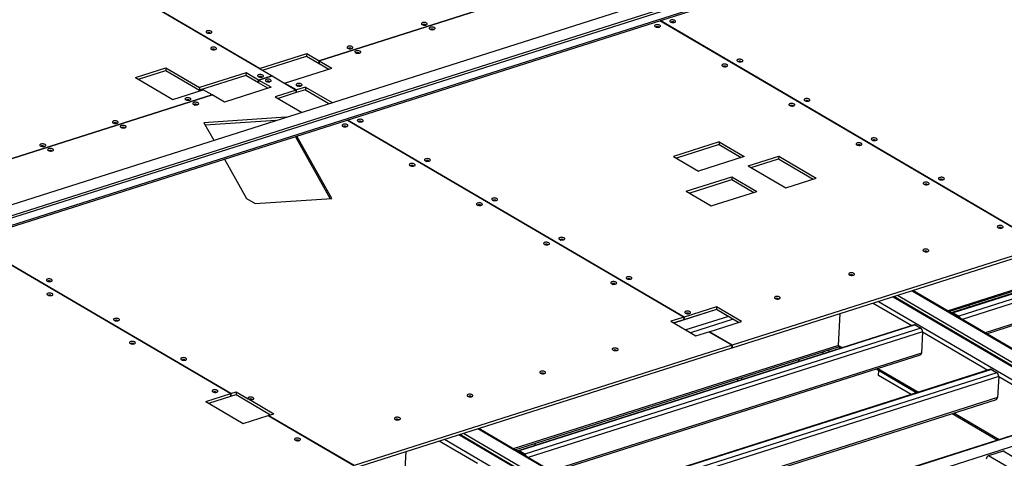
# Model space of a CAD drawing. Header units: millimetres. Extents: x 0 to 841, y 0 to 594.
# Tile 78 of 92: x 613 to 696, y 442 to 479. Entities that reach past the tile are written whole.
import ezdxf

# ---------------------------------------------------------------- set-up
doc = ezdxf.new("R2010")
doc.units = ezdxf.units.MM
doc.layers.add('TRAIT-FORT', color=4, linetype='Continuous', lineweight=25)

msp = doc.modelspace()

# ---------------------------------------------------------------- linework, layer by layer
at = {"layer": 'TRAIT-FORT', "color": 4, "linetype": 'Continuous', "lineweight": 25}
for p, q in [((591.682, 499.255), (634.353, 474.245)), ((633.305, 474.865), (591.688, 499.257)), ((610.896, 462.89), (681.676, 485.421)), ((611.94, 462.085), (682.72, 484.616)), ((682.731, 484.803), (611.951, 462.272)), ((611.512, 461.189), (682.324, 483.73)), ((682.406, 483.875), (611.594, 461.334)), ((660.332, 482.515), (638.352, 475.518)), ((638.352, 475.518), (660.332, 482.514)), ((667.207, 478.918), (699.775, 459.83)), ((699.781, 459.832), (667.214, 478.92)), ((633.305, 474.865), (637.297, 476.136)), ((637.297, 476.136), (637.284, 475.912)), ((637.297, 476.136), (638.352, 475.518)), ((633.541, 474.721), (637.284, 475.912)), ((637.284, 475.912), (638.34, 475.294)), ((638.34, 475.294), (638.352, 475.518)), ((638.352, 475.518), (638.34, 475.294)), ((638.34, 475.294), (638.34, 475.294)), ((638.34, 475.294), (639.151, 474.818)), ((638.352, 475.518), (639.407, 474.899)), ((622.794, 474.1), (625.369, 474.919)), ((623.037, 473.957), (625.356, 474.696)), ((625.369, 474.919), (625.356, 474.696)), ((625.356, 474.696), (628.202, 473.027)), ((625.369, 474.919), (628.215, 473.251)), ((632.157, 474.506), (628.215, 473.251)), ((632.157, 474.506), (632.144, 474.282)), ((633.219, 473.884), (632.157, 474.506)), ((633.304, 474.86), (633.305, 474.865)), ((635.415, 473.629), (639.407, 474.899)), ((622.794, 474.1), (625.959, 472.245)), ((632.144, 474.282), (628.202, 473.027)), ((633.206, 473.66), (632.144, 474.282)), ((633.219, 473.884), (633.206, 473.66)), ((633.207, 473.66), (633.206, 473.66)), ((633.207, 473.66), (633.219, 473.884)), ((634.011, 473.188), (633.207, 473.66)), ((634.353, 474.245), (633.219, 473.884)), ((633.219, 473.884), (634.353, 474.245)), ((634.267, 473.269), (633.219, 473.884)), ((634.353, 474.245), (634.353, 474.245)), ((634.353, 474.245), (636.41, 473.039)), ((635.415, 473.629), (635.414, 473.623)), ((636.417, 473.041), (635.415, 473.629)), ((625.959, 472.245), (628.534, 473.064)), ((628.215, 473.251), (628.202, 473.027)), ((629.277, 472.629), (628.534, 473.064)), ((634.267, 473.269), (630.325, 472.015)), ((636.41, 473.039), (634.617, 472.468)), ((636.398, 472.815), (634.86, 472.326)), ((636.41, 473.039), (636.398, 472.815)), ((636.404, 472.817), (636.398, 472.821)), ((637.179, 473.064), (636.404, 472.817)), ((636.404, 472.817), (636.417, 473.041)), ((637.192, 473.288), (636.417, 473.041)), ((637.192, 473.288), (637.179, 473.064)), ((637.179, 473.064), (639.177, 471.893)), ((637.192, 473.288), (639.433, 471.974)), ((629.277, 472.629), (602.702, 464.17)), ((602.703, 464.17), (629.277, 472.629)), ((629.277, 472.629), (629.277, 472.629)), ((630.325, 472.015), (629.277, 472.629)), ((634.617, 472.468), (636.858, 471.155)), ((635.536, 470.745), (628.585, 470.271)), ((628.585, 470.271), (629.418, 468.787)), ((634.689, 470.464), (628.705, 470.056)), ((635.536, 470.745), (635.535, 470.734)), ((635.541, 470.736), (635.536, 470.745)), ((640.749, 470.496), (669.241, 453.797)), ((669.247, 453.799), (640.756, 470.498)), ((639.271, 463.848), (636.328, 469.088)), ((639.405, 463.857), (636.445, 469.126)), ((672.223, 468.638), (668.361, 467.408)), ((672.223, 468.638), (672.211, 468.414)), ((672.223, 468.638), (674.333, 467.401)), ((672.211, 468.414), (668.604, 467.266)), ((672.211, 468.414), (674.078, 467.32)), ((630.322, 467.177), (632.198, 463.837)), ((668.361, 467.408), (670.471, 466.171)), ((674.333, 467.401), (670.471, 466.171)), ((674.687, 466.604), (677.262, 467.424)), ((674.93, 466.462), (677.249, 467.2)), ((677.262, 467.424), (677.249, 467.2)), ((677.249, 467.2), (680.171, 465.487)), ((677.262, 467.424), (680.427, 465.569)), ((674.687, 466.604), (677.852, 464.749)), ((669.437, 464.456), (673.3, 465.685)), ((669.68, 464.313), (673.287, 465.462)), ((673.3, 465.685), (673.287, 465.462)), ((673.287, 465.462), (675.154, 464.367)), ((673.3, 465.685), (675.41, 464.449)), ((677.852, 464.749), (680.427, 465.569)), ((669.437, 464.456), (671.547, 463.219)), ((671.547, 463.219), (675.41, 464.449)), ((632.198, 463.837), (632.92, 463.414)), ((632.92, 463.414), (639.405, 463.857)), ((721.632, 463.624), (691.955, 454.177)), ((721.72, 463.61), (692.043, 454.163)), ((722.195, 463.332), (692.518, 453.885)), ((722.34, 463.015), (692.791, 453.609)), ((691.542, 454.341), (715.212, 461.875)), ((691.674, 454.263), (715.216, 461.757)), ((722.24, 461.224), (694.736, 452.469)), ((608.723, 460.301), (630.866, 447.323)), ((630.872, 447.325), (608.729, 460.303)), ((694.868, 452.392), (722.158, 461.079)), ((673.311, 451.186), (699.762, 459.606)), ((699.775, 459.83), (673.323, 451.41)), ((686.939, 455.524), (759.444, 413.028)), ((759.653, 412.964), (687.004, 455.545)), ((687.326, 455.647), (759.83, 413.151)), ((688.549, 456.037), (760.051, 414.128)), ((760.068, 414.176), (688.614, 456.057)), ((671.994, 454.445), (668.387, 453.297)), ((671.985, 454.45), (669.235, 453.575)), ((671.997, 454.674), (669.247, 453.799)), ((671.997, 454.674), (671.985, 454.45)), ((673.852, 453.356), (671.985, 454.45)), ((674.107, 453.437), (671.997, 454.674)), ((685.268, 454.992), (688.522, 453.085)), ((685.716, 455.135), (757.218, 413.226)), ((693.394, 454.636), (693.404, 454.814)), ((669.241, 453.797), (668.135, 453.444)), ((669.241, 453.797), (669.228, 453.573)), ((669.235, 453.575), (669.229, 453.578)), ((669.235, 453.575), (669.247, 453.799)), ((672.996, 453.857), (669.389, 452.709)), ((673.398, 453.622), (669.791, 452.474)), ((682.316, 451.404), (682.467, 454.101)), ((692.037, 454.051), (692.03, 454.055)), ((692.512, 453.773), (692.037, 454.051)), ((692.043, 454.163), (692.518, 453.885)), ((692.079, 454.026), (692.079, 454.026)), ((692.519, 453.768), (692.512, 453.773)), ((688.736, 453.153), (655.197, 442.477)), ((688.824, 453.139), (655.285, 442.462)), ((689.299, 452.86), (655.76, 442.184)), ((668.135, 453.444), (670.245, 452.208)), ((669.228, 453.573), (668.378, 453.302)), ((671.358, 452.562), (674.107, 453.437)), ((688.824, 453.139), (689.299, 452.86)), ((689.445, 452.544), (656.033, 441.908)), ((670.245, 452.208), (671.351, 452.56)), ((671.351, 452.56), (673.317, 451.408)), ((671.358, 452.562), (671.357, 452.556)), ((673.323, 451.41), (671.358, 452.562)), ((689.445, 452.544), (689.345, 450.753)), ((689.445, 452.544), (694.966, 449.307)), ((641.284, 440.991), (673.304, 451.184)), ((673.317, 451.408), (641.297, 441.215)), ((682.316, 451.404), (654.784, 442.64)), ((654.916, 442.562), (682.321, 451.286)), ((673.304, 451.184), (673.317, 451.408)), ((673.311, 451.186), (673.305, 451.189)), ((673.323, 451.41), (673.311, 451.186)), ((682.316, 451.404), (682.642, 451.213)), ((682.32, 451.287), (682.515, 451.172)), ((689.345, 450.753), (657.978, 440.768)), ((658.11, 440.691), (689.262, 450.607)), ((681.07, 450.713), (680.876, 450.826)), ((681.582, 450.875), (681.388, 450.989)), ((678.974, 450.045), (678.984, 450.224)), ((685.514, 449.414), (688.959, 447.395)), ((685.642, 449.455), (689.087, 447.436)), ((695.181, 449.376), (661.641, 438.699)), ((695.269, 449.361), (661.73, 438.685)), ((695.744, 449.083), (662.205, 438.407)), ((695.89, 448.766), (662.478, 438.13)), ((674.146, 448.509), (674.156, 448.687)), ((685.71, 448.866), (685.734, 449.286)), ((688.481, 447.243), (685.71, 448.866)), ((695.269, 449.361), (695.744, 449.083)), ((695.89, 448.766), (695.789, 446.975)), ((695.89, 448.766), (701.807, 445.298)), ((673.86, 448.418), (673.666, 448.531)), ((628.754, 446.65), (630.866, 447.323)), ((628.997, 446.508), (630.853, 447.099)), ((630.853, 447.099), (630.866, 447.323)), ((630.86, 447.101), (630.854, 447.105)), ((630.872, 447.325), (630.86, 447.101)), ((630.86, 447.101), (631.316, 447.246)), ((630.872, 447.325), (631.329, 447.47)), ((631.329, 447.47), (631.316, 447.246)), ((631.316, 447.246), (634.238, 445.533)), ((631.329, 447.47), (632.334, 446.881)), ((695.789, 446.975), (664.422, 436.991)), ((628.754, 446.65), (631.919, 444.795)), ((632.409, 446.837), (634.494, 445.615)), ((664.554, 436.913), (695.707, 446.83)), ((631.919, 444.795), (634.031, 445.468)), ((634.031, 445.468), (641.29, 441.213)), ((634.038, 445.47), (634.037, 445.464)), ((634.038, 445.47), (634.494, 445.615)), ((641.297, 441.215), (634.038, 445.47)), ((702.021, 445.366), (675.247, 436.844)), ((702.109, 445.352), (675.294, 436.816)), ((691.959, 445.637), (695.8, 443.386)), ((692.086, 445.677), (695.927, 443.426)), ((703.112, 444.765), (676.296, 436.229)), ((721.159, 402.222), (650.181, 443.823)), ((721.223, 402.243), (650.246, 443.844)), ((663.538, 436.344), (650.568, 443.946)), ((664.717, 436.759), (651.791, 444.336)), ((664.782, 436.78), (651.856, 444.356)), ((651.764, 441.384), (648.51, 443.291)), ((719.88, 401.866), (648.958, 443.434)), ((656.636, 442.935), (656.646, 443.113)), ((645.558, 439.703), (645.709, 442.4)), ((655.279, 442.35), (655.272, 442.354)), ((655.754, 442.072), (655.279, 442.35)), ((655.76, 442.184), (655.285, 442.462)), ((655.321, 442.325), (655.321, 442.325)), ((655.761, 442.067), (655.754, 442.072)), ((696.253, 442.438), (695.03, 442.049)), ((707.58, 434.693), (695.03, 442.049)), ((708.803, 435.082), (696.253, 442.438))]:
    msp.add_line(p, q, dxfattribs=at)
at = {"layer": 'TRAIT-FORT', "color": 4, "linetype": 'Continuous', "lineweight": 25, "flags": 128}
for points in [[(647.446, 478.711), (647.4, 478.732), (647.345, 478.748), (647.285, 478.758), (647.222, 478.761), (647.162, 478.756), (647.107, 478.746), (647.061, 478.729), (647.027, 478.707), (647.007, 478.682), (647.003, 478.654), (647.015, 478.626), (647.041, 478.6), (647.081, 478.577), (647.131, 478.558), (647.189, 478.545), (647.251, 478.539), (647.313, 478.539), (647.372, 478.547), (647.423, 478.561), (647.463, 478.58), (647.49, 478.604), (647.502, 478.631), (647.498, 478.658), (647.479, 478.686), (647.446, 478.711)], [(647.343, 478.568), (647.31, 478.582), (647.269, 478.591), (647.226, 478.593), (647.185, 478.588), (647.152, 478.578), (647.129, 478.562), (647.127, 478.559)], [(668.476, 478.931), (668.431, 478.952), (668.376, 478.968), (668.316, 478.978), (668.253, 478.981), (668.192, 478.977), (668.137, 478.966), (668.092, 478.949), (668.058, 478.928), (668.038, 478.902), (668.034, 478.875), (668.045, 478.847), (668.072, 478.82), (668.112, 478.797), (668.162, 478.779), (668.22, 478.766), (668.282, 478.759), (668.344, 478.76), (668.403, 478.767), (668.453, 478.781), (668.493, 478.801), (668.52, 478.824), (668.532, 478.851), (668.529, 478.879), (668.51, 478.906), (668.476, 478.931)], [(668.374, 478.789), (668.341, 478.803), (668.3, 478.811), (668.257, 478.813), (668.216, 478.809), (668.182, 478.798), (668.16, 478.783), (668.158, 478.78)], [(668.398, 478.766), (668.395, 478.771), (668.374, 478.789)], [(629.208, 478.017), (629.163, 478.039), (629.108, 478.055), (629.047, 478.064), (628.985, 478.067), (628.924, 478.063), (628.869, 478.052), (628.823, 478.036), (628.789, 478.014), (628.77, 477.988), (628.766, 477.961), (628.777, 477.933), (628.803, 477.907), (628.843, 477.883), (628.894, 477.865), (628.952, 477.852), (629.014, 477.845), (629.076, 477.846), (629.134, 477.853), (629.185, 477.867), (629.225, 477.887), (629.252, 477.911), (629.264, 477.937), (629.26, 477.965), (629.241, 477.992), (629.208, 478.017)], [(629.105, 477.875), (629.072, 477.889), (629.032, 477.897), (628.988, 477.9), (628.947, 477.895), (628.914, 477.884), (628.892, 477.869), (628.884, 477.85), (628.891, 477.831), (628.898, 477.823)], [(629.133, 477.837), (629.133, 477.838), (629.126, 477.857), (629.105, 477.875)], [(647.367, 478.546), (647.364, 478.55), (647.343, 478.568)], [(648.105, 478.324), (648.06, 478.345), (648.005, 478.361), (647.944, 478.371), (647.882, 478.374), (647.821, 478.37), (647.766, 478.359), (647.72, 478.342), (647.686, 478.321), (647.667, 478.295), (647.663, 478.268), (647.674, 478.24), (647.7, 478.213), (647.74, 478.19), (647.791, 478.171), (647.849, 478.158), (647.911, 478.152), (647.973, 478.153), (648.031, 478.16), (648.082, 478.174), (648.122, 478.194), (648.149, 478.217), (648.161, 478.244), (648.157, 478.272), (648.138, 478.299), (648.105, 478.324)], [(648.002, 478.182), (647.969, 478.196), (647.929, 478.204), (647.885, 478.206), (647.844, 478.202), (647.811, 478.191), (647.789, 478.176), (647.781, 478.157), (647.788, 478.138), (647.796, 478.13)], [(648.03, 478.144), (648.03, 478.145), (648.023, 478.164), (648.002, 478.182)], [(667.189, 478.521), (667.143, 478.543), (667.089, 478.559), (667.028, 478.568), (666.966, 478.571), (666.905, 478.567), (666.85, 478.556), (666.804, 478.54), (666.77, 478.518), (666.751, 478.492), (666.747, 478.465), (666.758, 478.437), (666.784, 478.411), (666.824, 478.387), (666.874, 478.369), (666.933, 478.356), (666.995, 478.349), (667.057, 478.35), (667.115, 478.357), (667.166, 478.371), (667.206, 478.391), (667.233, 478.415), (667.245, 478.441), (667.241, 478.469), (667.222, 478.496), (667.189, 478.521)], [(667.086, 478.379), (667.053, 478.393), (667.013, 478.401), (666.969, 478.404), (666.928, 478.399), (666.895, 478.388), (666.873, 478.373), (666.87, 478.37)], [(667.11, 478.356), (667.107, 478.361), (667.086, 478.379)], [(629.6, 476.623), (629.555, 476.644), (629.5, 476.66), (629.439, 476.67), (629.377, 476.673), (629.316, 476.669), (629.261, 476.658), (629.215, 476.641), (629.182, 476.619), (629.162, 476.594), (629.158, 476.566), (629.169, 476.539), (629.196, 476.512), (629.235, 476.489), (629.286, 476.47), (629.344, 476.457), (629.406, 476.451), (629.468, 476.452), (629.526, 476.459), (629.577, 476.473), (629.617, 476.492), (629.644, 476.516), (629.656, 476.543), (629.652, 476.571), (629.633, 476.598), (629.6, 476.623)], [(629.497, 476.481), (629.464, 476.495), (629.424, 476.503), (629.38, 476.505), (629.34, 476.501), (629.306, 476.49), (629.284, 476.475), (629.276, 476.456), (629.283, 476.437), (629.291, 476.429)], [(629.526, 476.443), (629.526, 476.443), (629.519, 476.463), (629.497, 476.481)], [(641.153, 476.708), (641.108, 476.729), (641.053, 476.745), (640.992, 476.754), (640.93, 476.757), (640.869, 476.753), (640.814, 476.743), (640.768, 476.726), (640.734, 476.704), (640.715, 476.678), (640.711, 476.651), (640.722, 476.623), (640.748, 476.597), (640.788, 476.574), (640.839, 476.555), (640.897, 476.542), (640.959, 476.535), (641.021, 476.536), (641.079, 476.544), (641.13, 476.557), (641.17, 476.577), (641.197, 476.601), (641.209, 476.627), (641.205, 476.655), (641.186, 476.683), (641.153, 476.708)], [(641.05, 476.565), (641.017, 476.579), (640.977, 476.588), (640.933, 476.59), (640.892, 476.585), (640.859, 476.575), (640.837, 476.559), (640.834, 476.556)], [(641.074, 476.543), (641.071, 476.547), (641.05, 476.565)], [(641.812, 476.321), (641.767, 476.342), (641.712, 476.358), (641.652, 476.368), (641.589, 476.371), (641.528, 476.367), (641.473, 476.356), (641.428, 476.339), (641.394, 476.317), (641.374, 476.292), (641.37, 476.264), (641.381, 476.237), (641.408, 476.21), (641.448, 476.187), (641.498, 476.168), (641.556, 476.155), (641.618, 476.149), (641.68, 476.15), (641.739, 476.157), (641.789, 476.171), (641.829, 476.19), (641.856, 476.214), (641.868, 476.241), (641.865, 476.269), (641.846, 476.296), (641.812, 476.321)], [(641.71, 476.178), (641.677, 476.192), (641.636, 476.201), (641.593, 476.203), (641.552, 476.199), (641.518, 476.188), (641.496, 476.173), (641.488, 476.154), (641.495, 476.135), (641.503, 476.127)], [(641.738, 476.141), (641.738, 476.141), (641.731, 476.161), (641.71, 476.178)], [(674.165, 475.597), (674.119, 475.618), (674.065, 475.634), (674.004, 475.644), (673.942, 475.647), (673.881, 475.643), (673.826, 475.632), (673.78, 475.615), (673.746, 475.593), (673.727, 475.568), (673.723, 475.54), (673.734, 475.513), (673.76, 475.486), (673.8, 475.463), (673.85, 475.444), (673.909, 475.431), (673.971, 475.425), (674.033, 475.426), (674.091, 475.433), (674.142, 475.447), (674.182, 475.466), (674.209, 475.49), (674.221, 475.517), (674.217, 475.545), (674.198, 475.572), (674.165, 475.597)], [(674.062, 475.454), (674.029, 475.469), (673.989, 475.477), (673.945, 475.479), (673.904, 475.475), (673.871, 475.464), (673.849, 475.449), (673.846, 475.446)], [(674.086, 475.432), (674.083, 475.437), (674.062, 475.454)], [(672.877, 475.187), (672.832, 475.208), (672.777, 475.224), (672.717, 475.234), (672.654, 475.237), (672.593, 475.233), (672.538, 475.222), (672.493, 475.205), (672.459, 475.184), (672.439, 475.158), (672.435, 475.131), (672.446, 475.103), (672.473, 475.076), (672.513, 475.053), (672.563, 475.035), (672.621, 475.022), (672.683, 475.015), (672.745, 475.016), (672.804, 475.023), (672.854, 475.037), (672.894, 475.057), (672.921, 475.08), (672.933, 475.107), (672.93, 475.135), (672.911, 475.162), (672.877, 475.187)], [(672.775, 475.045), (672.742, 475.059), (672.701, 475.067), (672.658, 475.069), (672.617, 475.065), (672.583, 475.054), (672.561, 475.039), (672.559, 475.036)], [(672.799, 475.022), (672.796, 475.027), (672.775, 475.045)], [(633.573, 474.295), (633.528, 474.316), (633.473, 474.332), (633.412, 474.341), (633.35, 474.344), (633.289, 474.34), (633.234, 474.329), (633.188, 474.313), (633.155, 474.291), (633.135, 474.265), (633.131, 474.238), (633.142, 474.21), (633.169, 474.184), (633.208, 474.16), (633.259, 474.142), (633.317, 474.129), (633.379, 474.122), (633.441, 474.123), (633.499, 474.13), (633.55, 474.144), (633.59, 474.164), (633.617, 474.188), (633.629, 474.214), (633.625, 474.242), (633.606, 474.27), (633.573, 474.295)], [(633.47, 474.152), (633.437, 474.166), (633.397, 474.174), (633.353, 474.177), (633.313, 474.172), (633.279, 474.161), (633.257, 474.146), (633.255, 474.143)], [(633.495, 474.13), (633.492, 474.134), (633.47, 474.152)], [(634.233, 473.908), (634.187, 473.929), (634.132, 473.945), (634.072, 473.955), (634.009, 473.958), (633.949, 473.954), (633.894, 473.943), (633.848, 473.926), (633.814, 473.904), (633.794, 473.879), (633.79, 473.851), (633.802, 473.824), (633.828, 473.797), (633.868, 473.774), (633.918, 473.755), (633.976, 473.742), (634.038, 473.736), (634.1, 473.736), (634.159, 473.744), (634.209, 473.758), (634.25, 473.777), (634.277, 473.801), (634.289, 473.828), (634.285, 473.856), (634.266, 473.883), (634.233, 473.908)], [(634.13, 473.765), (634.097, 473.779), (634.056, 473.788), (634.013, 473.79), (633.972, 473.786), (633.938, 473.775), (633.916, 473.759), (633.908, 473.741), (633.915, 473.722), (633.923, 473.713)], [(634.158, 473.728), (634.158, 473.728), (634.151, 473.748), (634.13, 473.765)], [(636.842, 473.543), (636.797, 473.564), (636.742, 473.58), (636.681, 473.59), (636.619, 473.593), (636.558, 473.589), (636.503, 473.578), (636.457, 473.561), (636.424, 473.539), (636.404, 473.514), (636.4, 473.486), (636.411, 473.458), (636.438, 473.432), (636.477, 473.409), (636.528, 473.39), (636.586, 473.377), (636.648, 473.371), (636.71, 473.371), (636.768, 473.379), (636.819, 473.393), (636.859, 473.412), (636.886, 473.436), (636.898, 473.463), (636.894, 473.491), (636.875, 473.518), (636.842, 473.543)], [(636.739, 473.4), (636.706, 473.414), (636.666, 473.423), (636.622, 473.425), (636.582, 473.421), (636.548, 473.41), (636.526, 473.394), (636.518, 473.376), (636.525, 473.357), (636.533, 473.348)], [(636.768, 473.363), (636.768, 473.363), (636.761, 473.383), (636.739, 473.4)], [(627.427, 472.338), (627.381, 472.359), (627.326, 472.375), (627.266, 472.385), (627.203, 472.388), (627.143, 472.384), (627.088, 472.373), (627.042, 472.356), (627.008, 472.334), (626.988, 472.309), (626.984, 472.281), (626.996, 472.253), (627.022, 472.227), (627.062, 472.204), (627.112, 472.185), (627.17, 472.172), (627.232, 472.166), (627.294, 472.166), (627.353, 472.174), (627.404, 472.188), (627.444, 472.207), (627.471, 472.231), (627.483, 472.258), (627.479, 472.286), (627.46, 472.313), (627.427, 472.338)], [(627.324, 472.195), (627.291, 472.209), (627.25, 472.218), (627.207, 472.22), (627.166, 472.216), (627.133, 472.205), (627.11, 472.189), (627.108, 472.186)], [(627.348, 472.173), (627.345, 472.178), (627.324, 472.195)], [(628.086, 471.951), (628.041, 471.973), (627.986, 471.989), (627.925, 471.998), (627.863, 472.001), (627.802, 471.997), (627.747, 471.986), (627.701, 471.97), (627.667, 471.948), (627.648, 471.922), (627.644, 471.895), (627.655, 471.867), (627.681, 471.841), (627.721, 471.817), (627.772, 471.799), (627.83, 471.786), (627.892, 471.779), (627.954, 471.78), (628.012, 471.787), (628.063, 471.801), (628.103, 471.821), (628.13, 471.845), (628.142, 471.871), (628.138, 471.899), (628.119, 471.926), (628.086, 471.951)], [(679.853, 472.263), (679.808, 472.284), (679.753, 472.3), (679.693, 472.31), (679.63, 472.313), (679.569, 472.309), (679.514, 472.298), (679.469, 472.281), (679.435, 472.259), (679.415, 472.234), (679.411, 472.206), (679.422, 472.179), (679.449, 472.152), (679.489, 472.129), (679.539, 472.11), (679.597, 472.097), (679.659, 472.091), (679.721, 472.091), (679.78, 472.099), (679.83, 472.113), (679.871, 472.132), (679.897, 472.156), (679.909, 472.183), (679.906, 472.211), (679.887, 472.238), (679.853, 472.263)], [(679.751, 472.12), (679.718, 472.134), (679.677, 472.143), (679.634, 472.145), (679.593, 472.141), (679.559, 472.13), (679.537, 472.114), (679.535, 472.111)], [(679.775, 472.098), (679.772, 472.103), (679.751, 472.12)], [(627.983, 471.809), (627.95, 471.823), (627.91, 471.831), (627.866, 471.834), (627.825, 471.829), (627.792, 471.818), (627.77, 471.803), (627.762, 471.784), (627.769, 471.765), (627.777, 471.757)], [(628.011, 471.771), (628.011, 471.772), (628.004, 471.791), (627.983, 471.809)], [(678.566, 471.853), (678.521, 471.874), (678.466, 471.89), (678.405, 471.9), (678.343, 471.903), (678.282, 471.899), (678.227, 471.888), (678.181, 471.871), (678.147, 471.849), (678.128, 471.824), (678.124, 471.797), (678.135, 471.769), (678.161, 471.742), (678.201, 471.719), (678.252, 471.7), (678.31, 471.687), (678.372, 471.681), (678.434, 471.682), (678.492, 471.689), (678.543, 471.703), (678.583, 471.722), (678.61, 471.746), (678.622, 471.773), (678.618, 471.801), (678.599, 471.828), (678.566, 471.853)], [(678.463, 471.711), (678.43, 471.725), (678.39, 471.733), (678.346, 471.735), (678.305, 471.731), (678.272, 471.72), (678.25, 471.705), (678.247, 471.702)], [(678.487, 471.688), (678.484, 471.693), (678.463, 471.711)], [(621.28, 470.381), (621.235, 470.403), (621.18, 470.418), (621.119, 470.428), (621.057, 470.431), (620.996, 470.427), (620.941, 470.416), (620.895, 470.4), (620.862, 470.378), (620.842, 470.352), (620.838, 470.325), (620.849, 470.297), (620.876, 470.271), (620.915, 470.247), (620.966, 470.229), (621.024, 470.216), (621.086, 470.209), (621.148, 470.21), (621.206, 470.217), (621.257, 470.231), (621.297, 470.251), (621.324, 470.275), (621.336, 470.301), (621.332, 470.329), (621.313, 470.356), (621.28, 470.381)], [(621.177, 470.239), (621.144, 470.253), (621.104, 470.261), (621.06, 470.264), (621.02, 470.259), (620.986, 470.248), (620.964, 470.233), (620.956, 470.214), (620.963, 470.195), (620.971, 470.187)], [(642.018, 470.509), (641.973, 470.53), (641.918, 470.546), (641.858, 470.556), (641.795, 470.559), (641.734, 470.555), (641.679, 470.544), (641.634, 470.527), (641.6, 470.505), (641.58, 470.48), (641.576, 470.452), (641.587, 470.425), (641.614, 470.398), (641.653, 470.375), (641.704, 470.356), (641.762, 470.343), (641.824, 470.337), (641.886, 470.338), (641.945, 470.345), (641.995, 470.359), (642.035, 470.378), (642.062, 470.402), (642.074, 470.429), (642.071, 470.457), (642.052, 470.484), (642.018, 470.509)], [(641.916, 470.366), (641.883, 470.38), (641.842, 470.389), (641.799, 470.391), (641.758, 470.387), (641.724, 470.376), (641.702, 470.36), (641.694, 470.342), (641.701, 470.323), (641.709, 470.315)], [(641.944, 470.329), (641.944, 470.329), (641.937, 470.349), (641.916, 470.366)], [(621.206, 470.201), (621.206, 470.202), (621.199, 470.221), (621.177, 470.239)], [(621.94, 469.995), (621.894, 470.016), (621.839, 470.032), (621.779, 470.042), (621.716, 470.045), (621.656, 470.041), (621.601, 470.03), (621.555, 470.013), (621.521, 469.991), (621.501, 469.966), (621.497, 469.938), (621.509, 469.91), (621.535, 469.884), (621.575, 469.861), (621.625, 469.842), (621.683, 469.829), (621.745, 469.823), (621.807, 469.823), (621.866, 469.831), (621.916, 469.845), (621.957, 469.864), (621.984, 469.888), (621.996, 469.915), (621.992, 469.943), (621.973, 469.97), (621.94, 469.995)], [(621.837, 469.852), (621.804, 469.866), (621.763, 469.875), (621.72, 469.877), (621.679, 469.872), (621.645, 469.862), (621.623, 469.846), (621.621, 469.843)], [(621.861, 469.83), (621.858, 469.835), (621.837, 469.852)], [(640.731, 470.099), (640.685, 470.12), (640.631, 470.136), (640.57, 470.146), (640.508, 470.149), (640.447, 470.145), (640.392, 470.134), (640.346, 470.117), (640.312, 470.096), (640.293, 470.07), (640.288, 470.043), (640.3, 470.015), (640.326, 469.988), (640.366, 469.965), (640.416, 469.946), (640.475, 469.934), (640.537, 469.927), (640.599, 469.928), (640.657, 469.935), (640.708, 469.949), (640.748, 469.969), (640.775, 469.992), (640.787, 470.019), (640.783, 470.047), (640.764, 470.074), (640.731, 470.099)], [(640.628, 469.957), (640.595, 469.971), (640.555, 469.979), (640.511, 469.981), (640.47, 469.977), (640.437, 469.966), (640.415, 469.951), (640.407, 469.932), (640.414, 469.913), (640.421, 469.905)], [(640.656, 469.919), (640.656, 469.92), (640.649, 469.939), (640.628, 469.957)], [(685.542, 468.929), (685.497, 468.95), (685.442, 468.966), (685.381, 468.976), (685.319, 468.979), (685.258, 468.975), (685.203, 468.964), (685.157, 468.947), (685.123, 468.925), (685.104, 468.9), (685.1, 468.872), (685.111, 468.844), (685.137, 468.818), (685.177, 468.795), (685.228, 468.776), (685.286, 468.763), (685.348, 468.757), (685.41, 468.757), (685.468, 468.765), (685.519, 468.779), (685.559, 468.798), (685.586, 468.822), (685.598, 468.849), (685.594, 468.877), (685.575, 468.904), (685.542, 468.929)], [(685.439, 468.786), (685.406, 468.8), (685.366, 468.809), (685.322, 468.811), (685.281, 468.806), (685.248, 468.796), (685.226, 468.78), (685.223, 468.777)], [(685.463, 468.764), (685.46, 468.769), (685.439, 468.786)], [(615.134, 468.425), (615.088, 468.446), (615.033, 468.462), (614.973, 468.472), (614.91, 468.475), (614.85, 468.471), (614.795, 468.46), (614.749, 468.443), (614.715, 468.421), (614.695, 468.396), (614.691, 468.368), (614.703, 468.34), (614.729, 468.314), (614.769, 468.291), (614.819, 468.272), (614.877, 468.259), (614.939, 468.253), (615.001, 468.253), (615.06, 468.261), (615.111, 468.275), (615.151, 468.294), (615.178, 468.318), (615.19, 468.345), (615.186, 468.373), (615.167, 468.4), (615.134, 468.425)], [(615.031, 468.282), (614.998, 468.296), (614.957, 468.305), (614.914, 468.307), (614.873, 468.302), (614.84, 468.292), (614.817, 468.276), (614.815, 468.273)], [(615.055, 468.26), (615.052, 468.264), (615.031, 468.282)], [(615.793, 468.038), (615.748, 468.059), (615.693, 468.075), (615.632, 468.085), (615.57, 468.088), (615.509, 468.084), (615.454, 468.073), (615.408, 468.056), (615.374, 468.035), (615.355, 468.009), (615.351, 467.982), (615.362, 467.954), (615.388, 467.927), (615.428, 467.904), (615.479, 467.886), (615.537, 467.873), (615.599, 467.866), (615.661, 467.867), (615.719, 467.874), (615.77, 467.888), (615.81, 467.908), (615.837, 467.931), (615.849, 467.958), (615.845, 467.986), (615.826, 468.013), (615.793, 468.038)], [(615.69, 467.896), (615.657, 467.91), (615.617, 467.918), (615.573, 467.92), (615.532, 467.916), (615.499, 467.905), (615.477, 467.89), (615.474, 467.887)], [(615.714, 467.873), (615.711, 467.878), (615.69, 467.896)], [(684.254, 468.519), (684.209, 468.54), (684.154, 468.556), (684.094, 468.566), (684.031, 468.569), (683.97, 468.565), (683.916, 468.554), (683.87, 468.537), (683.836, 468.515), (683.816, 468.49), (683.812, 468.462), (683.824, 468.435), (683.85, 468.408), (683.89, 468.385), (683.94, 468.366), (683.998, 468.353), (684.06, 468.347), (684.122, 468.347), (684.181, 468.355), (684.231, 468.369), (684.272, 468.388), (684.298, 468.412), (684.31, 468.439), (684.307, 468.467), (684.288, 468.494), (684.254, 468.519)], [(684.152, 468.376), (684.119, 468.39), (684.078, 468.399), (684.035, 468.401), (683.994, 468.397), (683.96, 468.386), (683.938, 468.37), (683.936, 468.368)], [(684.176, 468.354), (684.173, 468.359), (684.152, 468.376)], [(647.707, 467.175), (647.661, 467.196), (647.607, 467.212), (647.546, 467.222), (647.484, 467.225), (647.423, 467.221), (647.368, 467.21), (647.322, 467.193), (647.288, 467.171), (647.269, 467.146), (647.264, 467.118), (647.276, 467.09), (647.302, 467.064), (647.342, 467.041), (647.392, 467.022), (647.451, 467.009), (647.513, 467.003), (647.575, 467.003), (647.633, 467.011), (647.684, 467.025), (647.724, 467.044), (647.751, 467.068), (647.763, 467.095), (647.759, 467.123), (647.74, 467.15), (647.707, 467.175)], [(647.604, 467.032), (647.571, 467.046), (647.531, 467.055), (647.487, 467.057), (647.446, 467.053), (647.413, 467.042), (647.391, 467.026), (647.383, 467.008), (647.39, 466.989), (647.397, 466.98)], [(647.632, 466.995), (647.632, 466.995), (647.625, 467.015), (647.604, 467.032)], [(646.419, 466.765), (646.374, 466.786), (646.319, 466.802), (646.259, 466.812), (646.196, 466.815), (646.135, 466.811), (646.08, 466.8), (646.035, 466.783), (646.001, 466.761), (645.981, 466.736), (645.977, 466.708), (645.988, 466.681), (646.015, 466.654), (646.054, 466.631), (646.105, 466.612), (646.163, 466.599), (646.225, 466.593), (646.287, 466.594), (646.346, 466.601), (646.396, 466.615), (646.436, 466.634), (646.463, 466.658), (646.475, 466.685), (646.472, 466.713), (646.453, 466.74), (646.419, 466.765)], [(646.317, 466.622), (646.284, 466.636), (646.243, 466.645), (646.2, 466.647), (646.159, 466.643), (646.125, 466.632), (646.103, 466.617), (646.095, 466.598), (646.102, 466.579), (646.11, 466.571)], [(646.345, 466.585), (646.345, 466.585), (646.338, 466.605), (646.317, 466.622)], [(691.23, 465.595), (691.185, 465.616), (691.13, 465.632), (691.07, 465.642), (691.007, 465.645), (690.947, 465.64), (690.892, 465.63), (690.846, 465.613), (690.812, 465.591), (690.792, 465.566), (690.788, 465.538), (690.8, 465.51), (690.826, 465.484), (690.866, 465.461), (690.916, 465.442), (690.974, 465.429), (691.036, 465.423), (691.098, 465.423), (691.157, 465.431), (691.207, 465.445), (691.248, 465.464), (691.274, 465.488), (691.286, 465.515), (691.283, 465.542), (691.264, 465.57), (691.23, 465.595)], [(691.128, 465.452), (691.095, 465.466), (691.054, 465.475), (691.011, 465.477), (690.97, 465.472), (690.936, 465.462), (690.914, 465.446), (690.912, 465.443)], [(691.152, 465.43), (691.149, 465.434), (691.128, 465.452)], [(689.943, 465.185), (689.898, 465.206), (689.843, 465.222), (689.782, 465.232), (689.72, 465.235), (689.659, 465.231), (689.604, 465.22), (689.558, 465.203), (689.524, 465.181), (689.505, 465.156), (689.501, 465.128), (689.512, 465.1), (689.538, 465.074), (689.578, 465.051), (689.629, 465.032), (689.687, 465.019), (689.749, 465.013), (689.811, 465.013), (689.869, 465.021), (689.92, 465.035), (689.96, 465.054), (689.987, 465.078), (689.999, 465.105), (689.995, 465.133), (689.976, 465.16), (689.943, 465.185)], [(689.84, 465.042), (689.807, 465.056), (689.767, 465.065), (689.723, 465.067), (689.682, 465.063), (689.649, 465.052), (689.627, 465.036), (689.624, 465.033)], [(689.864, 465.02), (689.861, 465.025), (689.84, 465.042)], [(653.395, 463.841), (653.35, 463.862), (653.295, 463.878), (653.235, 463.888), (653.172, 463.891), (653.111, 463.887), (653.056, 463.876), (653.011, 463.859), (652.977, 463.837), (652.957, 463.812), (652.953, 463.784), (652.964, 463.756), (652.991, 463.73), (653.031, 463.707), (653.081, 463.688), (653.139, 463.675), (653.201, 463.669), (653.263, 463.669), (653.322, 463.677), (653.372, 463.691), (653.412, 463.71), (653.439, 463.734), (653.451, 463.761), (653.448, 463.789), (653.429, 463.816), (653.395, 463.841)], [(653.293, 463.698), (653.26, 463.712), (653.219, 463.721), (653.176, 463.723), (653.135, 463.718), (653.101, 463.708), (653.079, 463.692), (653.071, 463.674), (653.078, 463.654), (653.086, 463.646)], [(653.321, 463.66), (653.321, 463.661), (653.314, 463.68), (653.293, 463.698)], [(652.108, 463.431), (652.062, 463.452), (652.008, 463.468), (651.947, 463.478), (651.885, 463.481), (651.824, 463.477), (651.769, 463.466), (651.723, 463.449), (651.689, 463.427), (651.67, 463.402), (651.666, 463.374), (651.677, 463.346), (651.703, 463.32), (651.743, 463.297), (651.793, 463.278), (651.852, 463.265), (651.914, 463.259), (651.976, 463.259), (652.034, 463.267), (652.085, 463.281), (652.125, 463.3), (652.152, 463.324), (652.164, 463.351), (652.16, 463.379), (652.141, 463.406), (652.108, 463.431)], [(652.005, 463.288), (651.972, 463.302), (651.932, 463.311), (651.888, 463.313), (651.847, 463.309), (651.814, 463.298), (651.792, 463.282), (651.784, 463.264), (651.791, 463.245), (651.798, 463.236)], [(652.033, 463.251), (652.033, 463.251), (652.026, 463.271), (652.005, 463.288)], [(696.212, 461.511), (696.166, 461.532), (696.112, 461.548), (696.051, 461.558), (695.988, 461.56), (695.928, 461.556), (695.873, 461.546), (695.827, 461.529), (695.793, 461.507), (695.774, 461.481), (695.769, 461.454), (695.781, 461.426), (695.807, 461.4), (695.847, 461.377), (695.897, 461.358), (695.955, 461.345), (696.017, 461.339), (696.08, 461.339), (696.138, 461.347), (696.189, 461.36), (696.229, 461.38), (696.256, 461.404), (696.268, 461.431), (696.264, 461.458), (696.245, 461.486), (696.212, 461.511)], [(696.109, 461.368), (696.076, 461.382), (696.035, 461.391), (695.992, 461.393), (695.951, 461.388), (695.918, 461.378), (695.896, 461.362), (695.893, 461.359)], [(696.133, 461.346), (696.13, 461.35), (696.109, 461.368)], [(659.084, 460.507), (659.038, 460.528), (658.984, 460.544), (658.923, 460.554), (658.861, 460.556), (658.8, 460.552), (658.745, 460.542), (658.699, 460.525), (658.665, 460.503), (658.646, 460.477), (658.642, 460.45), (658.653, 460.422), (658.679, 460.396), (658.719, 460.373), (658.769, 460.354), (658.828, 460.341), (658.89, 460.335), (658.952, 460.335), (659.01, 460.343), (659.061, 460.356), (659.101, 460.376), (659.128, 460.4), (659.14, 460.427), (659.136, 460.454), (659.117, 460.482), (659.084, 460.507)], [(658.981, 460.364), (658.948, 460.378), (658.908, 460.387), (658.864, 460.389), (658.823, 460.384), (658.79, 460.374), (658.768, 460.358), (658.76, 460.34), (658.767, 460.32), (658.774, 460.312)], [(659.009, 460.326), (659.009, 460.327), (659.002, 460.346), (658.981, 460.364)], [(657.796, 460.097), (657.751, 460.118), (657.696, 460.134), (657.636, 460.144), (657.573, 460.147), (657.512, 460.143), (657.457, 460.132), (657.412, 460.115), (657.378, 460.093), (657.358, 460.068), (657.354, 460.04), (657.365, 460.012), (657.392, 459.986), (657.432, 459.963), (657.482, 459.944), (657.54, 459.931), (657.602, 459.925), (657.664, 459.925), (657.723, 459.933), (657.773, 459.947), (657.813, 459.966), (657.84, 459.99), (657.852, 460.017), (657.849, 460.045), (657.83, 460.072), (657.796, 460.097)], [(657.694, 459.954), (657.661, 459.968), (657.62, 459.977), (657.577, 459.979), (657.536, 459.974), (657.502, 459.964), (657.48, 459.948), (657.478, 459.945)], [(657.718, 459.932), (657.715, 459.936), (657.694, 459.954)], [(689.919, 459.508), (689.874, 459.529), (689.819, 459.545), (689.758, 459.554), (689.696, 459.557), (689.635, 459.553), (689.58, 459.543), (689.534, 459.526), (689.501, 459.504), (689.481, 459.478), (689.477, 459.451), (689.488, 459.423), (689.515, 459.397), (689.554, 459.373), (689.605, 459.355), (689.663, 459.342), (689.725, 459.335), (689.787, 459.336), (689.845, 459.343), (689.896, 459.357), (689.936, 459.377), (689.963, 459.401), (689.975, 459.427), (689.971, 459.455), (689.952, 459.483), (689.919, 459.508)], [(689.816, 459.365), (689.783, 459.379), (689.743, 459.388), (689.699, 459.39), (689.659, 459.385), (689.625, 459.375), (689.603, 459.359), (689.601, 459.356)], [(689.841, 459.343), (689.838, 459.347), (689.816, 459.365)], [(615.687, 456.982), (615.641, 457.003), (615.587, 457.019), (615.526, 457.029), (615.464, 457.032), (615.403, 457.028), (615.348, 457.017), (615.302, 457), (615.268, 456.979), (615.249, 456.953), (615.244, 456.926), (615.256, 456.898), (615.282, 456.871), (615.322, 456.848), (615.372, 456.829), (615.431, 456.817), (615.493, 456.81), (615.555, 456.811), (615.613, 456.818), (615.664, 456.832), (615.704, 456.852), (615.731, 456.875), (615.743, 456.902), (615.739, 456.93), (615.72, 456.957), (615.687, 456.982)], [(664.772, 457.173), (664.727, 457.194), (664.672, 457.21), (664.612, 457.219), (664.549, 457.222), (664.488, 457.218), (664.433, 457.208), (664.388, 457.191), (664.354, 457.169), (664.334, 457.143), (664.33, 457.116), (664.341, 457.088), (664.368, 457.062), (664.408, 457.038), (664.458, 457.02), (664.516, 457.007), (664.578, 457), (664.64, 457.001), (664.699, 457.008), (664.749, 457.022), (664.789, 457.042), (664.816, 457.066), (664.828, 457.092), (664.825, 457.12), (664.806, 457.148), (664.772, 457.173)], [(664.67, 457.03), (664.637, 457.044), (664.596, 457.052), (664.553, 457.055), (664.512, 457.05), (664.478, 457.039), (664.456, 457.024), (664.448, 457.005), (664.455, 456.986), (664.463, 456.978)], [(664.698, 456.992), (664.698, 456.993), (664.691, 457.012), (664.67, 457.03)], [(683.626, 457.504), (683.581, 457.526), (683.526, 457.542), (683.466, 457.551), (683.403, 457.554), (683.343, 457.55), (683.288, 457.539), (683.242, 457.523), (683.208, 457.501), (683.188, 457.475), (683.184, 457.448), (683.196, 457.42), (683.222, 457.394), (683.262, 457.37), (683.312, 457.352), (683.37, 457.339), (683.432, 457.332), (683.494, 457.333), (683.553, 457.34), (683.603, 457.354), (683.644, 457.374), (683.67, 457.398), (683.682, 457.424), (683.679, 457.452), (683.66, 457.479), (683.626, 457.504)], [(683.524, 457.362), (683.491, 457.376), (683.45, 457.384), (683.407, 457.387), (683.366, 457.382), (683.332, 457.371), (683.31, 457.356), (683.302, 457.337), (683.309, 457.318), (683.317, 457.31)], [(683.552, 457.324), (683.552, 457.325), (683.545, 457.344), (683.524, 457.362)], [(615.584, 456.84), (615.551, 456.854), (615.511, 456.862), (615.467, 456.864), (615.426, 456.86), (615.393, 456.849), (615.371, 456.834), (615.363, 456.815), (615.37, 456.796), (615.377, 456.788)], [(615.612, 456.802), (615.612, 456.803), (615.605, 456.822), (615.584, 456.84)], [(663.485, 456.763), (663.44, 456.784), (663.385, 456.8), (663.324, 456.81), (663.262, 456.812), (663.201, 456.808), (663.146, 456.798), (663.1, 456.781), (663.066, 456.759), (663.047, 456.734), (663.043, 456.706), (663.054, 456.678), (663.08, 456.652), (663.12, 456.629), (663.17, 456.61), (663.229, 456.597), (663.291, 456.591), (663.353, 456.591), (663.411, 456.599), (663.462, 456.613), (663.502, 456.632), (663.529, 456.656), (663.541, 456.683), (663.537, 456.71), (663.518, 456.738), (663.485, 456.763)], [(663.382, 456.62), (663.349, 456.634), (663.309, 456.643), (663.265, 456.645), (663.224, 456.64), (663.191, 456.63), (663.169, 456.614), (663.161, 456.596), (663.168, 456.576), (663.175, 456.568)], [(663.41, 456.582), (663.41, 456.583), (663.403, 456.602), (663.382, 456.62)], [(615.736, 455.789), (615.69, 455.81), (615.636, 455.826), (615.575, 455.836), (615.513, 455.839), (615.452, 455.835), (615.397, 455.824), (615.351, 455.807), (615.317, 455.785), (615.298, 455.76), (615.293, 455.732), (615.305, 455.705), (615.331, 455.678), (615.371, 455.655), (615.421, 455.636), (615.479, 455.623), (615.541, 455.617), (615.604, 455.618), (615.662, 455.625), (615.713, 455.639), (615.753, 455.658), (615.78, 455.682), (615.792, 455.709), (615.788, 455.737), (615.769, 455.764), (615.736, 455.789)], [(615.633, 455.646), (615.6, 455.66), (615.559, 455.669), (615.516, 455.671), (615.475, 455.667), (615.442, 455.656), (615.42, 455.64), (615.412, 455.622), (615.419, 455.603), (615.426, 455.595)], [(615.661, 455.609), (615.661, 455.609), (615.654, 455.629), (615.633, 455.646)], [(677.334, 455.501), (677.288, 455.523), (677.234, 455.538), (677.173, 455.548), (677.111, 455.551), (677.05, 455.547), (676.995, 455.536), (676.949, 455.52), (676.915, 455.498), (676.896, 455.472), (676.891, 455.445), (676.903, 455.417), (676.929, 455.391), (676.969, 455.367), (677.019, 455.349), (677.078, 455.336), (677.14, 455.329), (677.202, 455.33), (677.26, 455.337), (677.311, 455.351), (677.351, 455.371), (677.378, 455.395), (677.39, 455.421), (677.386, 455.449), (677.367, 455.476), (677.334, 455.501)], [(677.231, 455.359), (677.198, 455.373), (677.158, 455.381), (677.114, 455.384), (677.073, 455.379), (677.04, 455.368), (677.018, 455.353), (677.01, 455.334), (677.017, 455.315), (677.024, 455.307)], [(677.259, 455.321), (677.259, 455.322), (677.252, 455.341), (677.231, 455.359)], [(621.375, 453.648), (621.33, 453.669), (621.275, 453.685), (621.215, 453.695), (621.152, 453.698), (621.091, 453.694), (621.036, 453.683), (620.991, 453.666), (620.957, 453.644), (620.937, 453.619), (620.933, 453.591), (620.944, 453.564), (620.971, 453.537), (621.01, 453.514), (621.061, 453.495), (621.119, 453.482), (621.181, 453.476), (621.243, 453.477), (621.302, 453.484), (621.352, 453.498), (621.392, 453.517), (621.419, 453.541), (621.431, 453.568), (621.428, 453.596), (621.409, 453.623), (621.375, 453.648)], [(669.743, 454.259), (669.698, 454.28), (669.643, 454.296), (669.582, 454.306), (669.52, 454.309), (669.459, 454.305), (669.404, 454.294), (669.358, 454.277), (669.324, 454.256), (669.305, 454.23), (669.301, 454.203), (669.312, 454.175), (669.338, 454.148), (669.378, 454.125), (669.429, 454.106), (669.487, 454.093), (669.549, 454.087), (669.611, 454.088), (669.669, 454.095), (669.72, 454.109), (669.76, 454.129), (669.787, 454.152), (669.799, 454.179), (669.795, 454.207), (669.776, 454.234), (669.743, 454.259)], [(669.64, 454.117), (669.607, 454.131), (669.567, 454.139), (669.523, 454.141), (669.482, 454.137), (669.449, 454.126), (669.427, 454.111), (669.419, 454.092), (669.426, 454.073), (669.433, 454.065)], [(669.668, 454.079), (669.668, 454.08), (669.661, 454.099), (669.64, 454.117)], [(621.273, 453.505), (621.24, 453.519), (621.199, 453.528), (621.156, 453.53), (621.115, 453.526), (621.081, 453.515), (621.059, 453.499), (621.057, 453.497)], [(621.297, 453.483), (621.294, 453.488), (621.273, 453.505)], [(622.726, 451.692), (622.68, 451.713), (622.625, 451.729), (622.565, 451.739), (622.502, 451.742), (622.442, 451.738), (622.387, 451.727), (622.341, 451.71), (622.307, 451.689), (622.287, 451.663), (622.283, 451.636), (622.295, 451.608), (622.321, 451.581), (622.361, 451.558), (622.411, 451.54), (622.469, 451.527), (622.531, 451.52), (622.593, 451.521), (622.652, 451.528), (622.702, 451.542), (622.743, 451.562), (622.77, 451.585), (622.782, 451.612), (622.778, 451.64), (622.759, 451.667), (622.726, 451.692)], [(622.623, 451.55), (622.59, 451.564), (622.549, 451.572), (622.506, 451.574), (622.465, 451.57), (622.431, 451.559), (622.409, 451.544), (622.407, 451.541)], [(622.647, 451.527), (622.644, 451.532), (622.623, 451.55)], [(663.607, 451.132), (663.562, 451.153), (663.507, 451.169), (663.447, 451.179), (663.384, 451.182), (663.323, 451.178), (663.268, 451.167), (663.222, 451.15), (663.189, 451.128), (663.169, 451.103), (663.165, 451.075), (663.176, 451.047), (663.203, 451.021), (663.242, 450.998), (663.293, 450.979), (663.351, 450.966), (663.413, 450.96), (663.475, 450.96), (663.533, 450.968), (663.584, 450.982), (663.624, 451.001), (663.651, 451.025), (663.663, 451.052), (663.66, 451.08), (663.641, 451.107), (663.607, 451.132)], [(627.064, 450.314), (627.018, 450.335), (626.964, 450.351), (626.903, 450.361), (626.841, 450.364), (626.78, 450.36), (626.725, 450.349), (626.679, 450.332), (626.645, 450.31), (626.626, 450.285), (626.622, 450.257), (626.633, 450.229), (626.659, 450.203), (626.699, 450.18), (626.749, 450.161), (626.808, 450.148), (626.87, 450.142), (626.932, 450.142), (626.99, 450.15), (627.041, 450.164), (627.081, 450.183), (627.108, 450.207), (627.12, 450.234), (627.116, 450.262), (627.097, 450.289), (627.064, 450.314)], [(663.504, 450.989), (663.471, 451.003), (663.431, 451.012), (663.388, 451.014), (663.347, 451.009), (663.313, 450.999), (663.291, 450.983), (663.289, 450.98)], [(663.529, 450.967), (663.526, 450.971), (663.504, 450.989)], [(626.961, 450.171), (626.928, 450.185), (626.888, 450.194), (626.844, 450.196), (626.803, 450.192), (626.77, 450.181), (626.748, 450.165), (626.745, 450.162)], [(626.985, 450.149), (626.982, 450.154), (626.961, 450.171)], [(657.461, 449.175), (657.415, 449.196), (657.361, 449.212), (657.3, 449.222), (657.237, 449.225), (657.177, 449.221), (657.122, 449.21), (657.076, 449.193), (657.042, 449.172), (657.023, 449.146), (657.018, 449.119), (657.03, 449.091), (657.056, 449.064), (657.096, 449.041), (657.146, 449.023), (657.204, 449.01), (657.266, 449.003), (657.329, 449.004), (657.387, 449.011), (657.438, 449.025), (657.478, 449.045), (657.505, 449.068), (657.517, 449.095), (657.513, 449.123), (657.494, 449.15), (657.461, 449.175)], [(657.358, 449.033), (657.325, 449.047), (657.284, 449.055), (657.241, 449.057), (657.2, 449.053), (657.167, 449.042), (657.145, 449.027), (657.142, 449.024)], [(657.382, 449.01), (657.379, 449.015), (657.358, 449.033)], [(629.715, 447.595), (629.67, 447.617), (629.615, 447.633), (629.555, 447.642), (629.492, 447.645), (629.431, 447.641), (629.376, 447.63), (629.331, 447.614), (629.297, 447.592), (629.277, 447.566), (629.273, 447.539), (629.284, 447.511), (629.311, 447.485), (629.35, 447.461), (629.401, 447.443), (629.459, 447.43), (629.521, 447.423), (629.583, 447.424), (629.641, 447.431), (629.692, 447.445), (629.732, 447.465), (629.759, 447.489), (629.771, 447.515), (629.768, 447.543), (629.749, 447.57), (629.715, 447.595)], [(629.612, 447.453), (629.58, 447.467), (629.539, 447.475), (629.496, 447.478), (629.455, 447.473), (629.421, 447.462), (629.399, 447.447), (629.397, 447.444)], [(629.637, 447.43), (629.634, 447.435), (629.612, 447.453)], [(632.409, 446.837), (632.464, 446.82), (632.524, 446.81), (632.587, 446.807), (632.648, 446.811), (632.704, 446.822), (632.75, 446.838), (632.784, 446.86), (632.804, 446.886), (632.809, 446.913), (632.797, 446.941), (632.771, 446.968), (632.731, 446.991), (632.68, 447.01), (632.622, 447.023), (632.56, 447.029), (632.497, 447.028), (632.439, 447.021), (632.388, 447.007), (632.348, 446.987), (632.321, 446.963), (632.31, 446.936), (632.314, 446.908), (632.334, 446.881)], [(651.314, 447.219), (651.269, 447.24), (651.214, 447.256), (651.154, 447.266), (651.091, 447.269), (651.03, 447.264), (650.975, 447.254), (650.929, 447.237), (650.896, 447.215), (650.876, 447.19), (650.872, 447.162), (650.883, 447.134), (650.91, 447.108), (650.949, 447.085), (651, 447.066), (651.058, 447.053), (651.12, 447.047), (651.182, 447.047), (651.24, 447.055), (651.291, 447.069), (651.331, 447.088), (651.358, 447.112), (651.37, 447.139), (651.367, 447.166), (651.347, 447.194), (651.314, 447.219)], [(651.211, 447.076), (651.178, 447.09), (651.138, 447.099), (651.095, 447.101), (651.054, 447.096), (651.02, 447.086), (650.998, 447.07), (650.99, 447.052), (650.997, 447.032), (651.005, 447.024)], [(651.24, 447.038), (651.24, 447.039), (651.233, 447.058), (651.211, 447.076)], [(632.65, 446.837), (632.617, 446.851), (632.576, 446.86), (632.533, 446.862), (632.492, 446.857), (632.458, 446.847), (632.436, 446.831), (632.428, 446.813), (632.435, 446.793), (632.443, 446.785)], [(632.678, 446.799), (632.678, 446.8), (632.671, 446.819), (632.65, 446.837)], [(645.168, 445.262), (645.122, 445.283), (645.068, 445.299), (645.007, 445.309), (644.944, 445.312), (644.884, 445.308), (644.829, 445.297), (644.783, 445.28), (644.749, 445.258), (644.73, 445.233), (644.725, 445.205), (644.737, 445.178), (644.763, 445.151), (644.803, 445.128), (644.853, 445.109), (644.911, 445.096), (644.973, 445.09), (645.036, 445.091), (645.094, 445.098), (645.145, 445.112), (645.185, 445.131), (645.212, 445.155), (645.224, 445.182), (645.22, 445.21), (645.201, 445.237), (645.168, 445.262)], [(645.065, 445.119), (645.032, 445.133), (644.991, 445.142), (644.948, 445.144), (644.907, 445.14), (644.874, 445.129), (644.851, 445.114), (644.843, 445.095), (644.851, 445.076), (644.858, 445.068)], [(645.093, 445.082), (645.093, 445.082), (645.086, 445.102), (645.065, 445.119)], [(636.705, 443.499), (636.66, 443.52), (636.605, 443.536), (636.544, 443.546), (636.482, 443.548), (636.421, 443.544), (636.366, 443.534), (636.32, 443.517), (636.286, 443.495), (636.267, 443.469), (636.263, 443.442), (636.274, 443.414), (636.3, 443.388), (636.34, 443.365), (636.391, 443.346), (636.449, 443.333), (636.511, 443.327), (636.573, 443.327), (636.631, 443.335), (636.682, 443.348), (636.722, 443.368), (636.749, 443.392), (636.761, 443.419), (636.757, 443.446), (636.738, 443.474), (636.705, 443.499)], [(636.602, 443.356), (636.569, 443.37), (636.529, 443.379), (636.485, 443.381), (636.444, 443.376), (636.411, 443.366), (636.389, 443.35), (636.381, 443.332), (636.388, 443.312), (636.396, 443.304)], [(636.63, 443.318), (636.63, 443.319), (636.623, 443.338), (636.602, 443.356)]]:
    msp.add_lwpolyline(points, dxfattribs=at)
at = {"layer": 'TRAIT-FORT', "color": 4, "linetype": 'Continuous', "lineweight": 25}
for centre, radius, start, end in [((691.986, 454.081), 0.0998, 55.11078, 150.00172), ((692.327, 453.614), 0.332, 13.59632, 54.75697), ((688.764, 453.048), 0.109, 56.44686, 105.10108), ((689.081, 452.568), 0.364, 356.13444, 53.29163), ((689.2, 450.739), 0.145, 295.33434, 5.58957), ((695.209, 449.271), 0.109, 56.44686, 105.10108), ((695.526, 448.791), 0.364, 356.13444, 53.29163), ((695.645, 446.961), 0.145, 295.33434, 5.58957), ((655.228, 442.38), 0.0998, 55.11078, 150.00172), ((655.569, 441.913), 0.332, 13.59632, 54.75697), ((695.154, 441.743), 0.33, 112.00628, 176.42863), ((696.301, 442.31), 0.137, 61.22306, 110.55507)]:
    msp.add_arc(centre, radius, start, end, dxfattribs=at)
msp.add_ellipse((682.351, 451.558), major_axis=(0.03, 0.272), ratio=0.078475, start_param=2.182815, end_param=3.10664, dxfattribs=at)
msp.add_open_spline([(632.409, 446.837), (632.402, 446.839), (632.381, 446.845), (632.355, 446.862), (632.337, 446.878), (632.334, 446.881)], degree=3, knots=[0, 0, 0, 0, 0.265893, 0.87331, 1, 1, 1, 1], dxfattribs=at)

doc.saveas('drawing.dxf')
